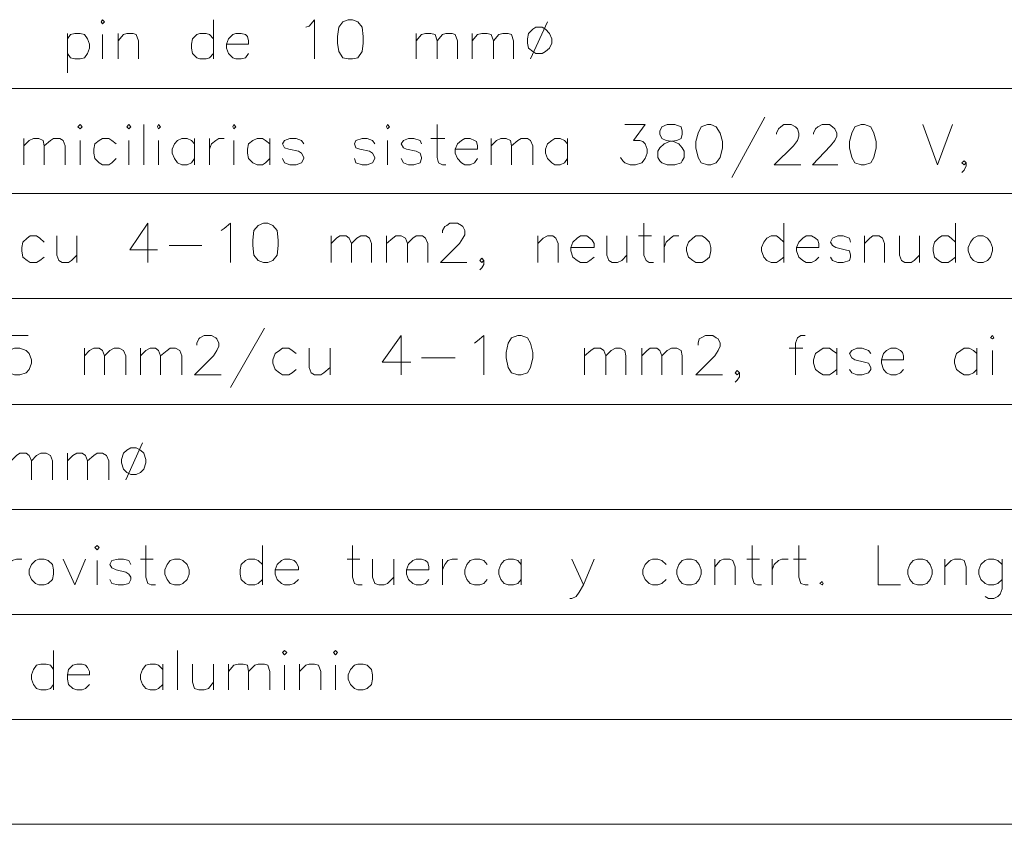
# Model space of a CAD drawing. Header units: millimetres. Extents: x 7 to 3083, y -677 to 294.
# Tile 58 of 256: x 417 to 457, y 42 to 74. Entities that reach past the tile are written whole.
import ezdxf

# ---------------------------------------------------------------- set-up
doc = ezdxf.new("R2010")
doc.units = ezdxf.units.MM
doc.layers.add('DGE_CONTORNOS', color=7, linetype='Continuous', lineweight=0)
doc.layers.add('DGE_DATOS', color=7, linetype='Continuous', lineweight=0)

# ---------------------------------------------------------------- blocks, each defined once
blk = doc.blocks.new('DGE_BT_002')
at = {"layer": 'DGE_CONTORNOS', "lineweight": 13}
for points in [[(100.584, 74.1117), (100.6263, 74.1964), (100.711, 74.1117), (100.6263, 74.027), (100.584, 74.1117)], [(105.0713, 74.1964), (105.0713, 72.63)], [(108.7543, 73.9), (108.8813, 73.9424), (109.093, 74.1964), (109.093, 72.63)], [(110.4477, 74.1964), (110.236, 74.1117), (110.0667, 73.9), (110.0243, 73.519), (110.0243, 73.265), (110.0667, 72.9264), (110.236, 72.6724), (110.4477, 72.63), (110.617, 72.63), (110.8287, 72.6724), (110.998, 72.9264), (111.0403, 73.265), (111.0403, 73.519), (110.998, 73.9), (110.8287, 74.1117), (110.617, 74.1964), (110.4477, 74.1964)], [(118.4063, 74.1117), (117.729, 72.63)], [(99.2293, 73.646), (99.2293, 72.0797)], [(99.2293, 73.4344), (99.3563, 73.6037), (99.5257, 73.646), (99.7373, 73.646), (99.9067, 73.6037), (100.0337, 73.4344), (100.1183, 73.2227), (100.1183, 73.0534), (100.0337, 72.8417), (99.9067, 72.6724), (99.7373, 72.63), (99.5257, 72.63), (99.3563, 72.6724), (99.2293, 72.8417)], [(100.6263, 73.6037), (100.6263, 72.63)], [(101.2613, 73.646), (101.2613, 72.63)], [(101.2613, 73.3497), (101.473, 73.6037), (101.6, 73.646), (101.854, 73.646), (101.981, 73.6037), (102.0657, 73.3497), (102.0657, 72.63)], [(105.0713, 73.4344), (104.902, 73.6037), (104.775, 73.646), (104.521, 73.646), (104.394, 73.6037), (104.2247, 73.4344), (104.1823, 73.2227), (104.1823, 73.0534), (104.2247, 72.8417), (104.394, 72.6724), (104.521, 72.63), (104.775, 72.63), (104.902, 72.6724), (105.0713, 72.8417)], [(105.5793, 73.2227), (106.4683, 73.2227), (106.4683, 73.3497), (106.426, 73.519), (106.3413, 73.6037), (106.172, 73.646), (105.9603, 73.646), (105.8333, 73.6037), (105.664, 73.4344), (105.5793, 73.2227), (105.5793, 73.0534), (105.664, 72.8417), (105.8333, 72.6724), (105.9603, 72.63), (106.172, 72.63), (106.3413, 72.6724), (106.4683, 72.8417)], [(113.157, 73.646), (113.157, 72.63)], [(113.157, 73.3497), (113.3687, 73.6037), (113.538, 73.646), (113.7497, 73.646), (113.919, 73.6037), (114.0037, 73.3497), (114.0037, 72.63)], [(114.0037, 73.3497), (114.2153, 73.6037), (114.3423, 73.646), (114.5963, 73.646), (114.7233, 73.6037), (114.808, 73.3497), (114.808, 72.63)], [(115.4007, 73.646), (115.4007, 72.63)], [(115.4007, 73.3497), (115.6123, 73.6037), (115.7817, 73.646), (115.9933, 73.646), (116.1627, 73.6037), (116.2473, 73.3497), (116.2473, 72.63)], [(116.2473, 73.3497), (116.459, 73.6037), (116.6283, 73.646), (116.84, 73.646), (116.967, 73.6037), (117.0517, 73.3497), (117.0517, 72.63)], [(117.9407, 73.9), (117.8137, 73.8154), (117.6443, 73.646), (117.602, 73.4344), (117.602, 73.265), (117.6443, 73.0534), (117.8137, 72.9264), (117.9407, 72.8417), (118.1947, 72.8417), (118.3217, 72.9264), (118.491, 73.0534), (118.5757, 73.265), (118.5757, 73.4344), (118.491, 73.646), (118.3217, 73.8154), (118.1947, 73.9), (117.9407, 73.9)], [(99.6527, 69.9207), (99.7373, 70.0054), (99.822, 69.9207), (99.7373, 69.836), (99.6527, 69.9207)], [(101.6, 69.9207), (101.6847, 70.0054), (101.7693, 69.9207), (101.6847, 69.836), (101.6, 69.9207)], [(102.2773, 70.0054), (102.2773, 68.3967)], [(102.8277, 69.9207), (102.87, 70.0054), (102.9547, 69.9207), (102.87, 69.836), (102.8277, 69.9207)], [(105.8333, 69.9207), (105.8757, 70.0054), (105.9603, 69.9207), (105.8757, 69.836), (105.8333, 69.9207)], [(111.9717, 69.9207), (112.014, 70.0054), (112.0987, 69.9207), (112.014, 69.836), (111.9717, 69.9207)], [(114.0037, 70.0054), (114.0037, 68.693), (114.046, 68.4814), (114.2153, 68.3967), (114.3423, 68.3967)], [(121.4967, 70.0054), (122.301, 70.0054), (121.8353, 69.3704), (122.0893, 69.3704), (122.2163, 69.328), (122.301, 69.2434), (122.3857, 69.0317), (122.3857, 68.8624), (122.301, 68.6507), (122.174, 68.4814), (121.92, 68.3967), (121.7083, 68.3967), (121.4967, 68.4814), (121.412, 68.566), (121.3273, 68.693)], [(123.19, 70.0054), (122.9783, 69.9207), (122.8937, 69.7514), (122.8937, 69.6244), (122.9783, 69.455), (123.1477, 69.3704), (123.444, 69.328), (123.6557, 69.2434), (123.7827, 69.074), (123.8673, 68.947), (123.8673, 68.693), (123.7827, 68.566), (123.7403, 68.4814), (123.4863, 68.3967), (123.19, 68.3967), (122.9783, 68.4814), (122.8937, 68.566), (122.809, 68.693), (122.809, 68.947), (122.8937, 69.074), (123.063, 69.2434), (123.2747, 69.328), (123.571, 69.3704), (123.7403, 69.455), (123.7827, 69.6244), (123.7827, 69.7514), (123.7403, 69.9207), (123.4863, 70.0054), (123.19, 70.0054)], [(124.7987, 70.0054), (124.5447, 69.9207), (124.4177, 69.6667), (124.333, 69.328), (124.333, 69.074), (124.4177, 68.693), (124.5447, 68.4814), (124.7987, 68.3967), (124.9257, 68.3967), (125.1373, 68.4814), (125.3067, 68.693), (125.3913, 69.074), (125.3913, 69.328), (125.3067, 69.6667), (125.1373, 69.9207), (124.9257, 70.0054), (124.7987, 70.0054)], [(127.0847, 70.3017), (125.7723, 67.8887)], [(127.5503, 69.6244), (127.5503, 69.6667), (127.635, 69.836), (127.7197, 69.9207), (127.8467, 70.0054), (128.143, 70.0054), (128.3123, 69.9207), (128.397, 69.836), (128.4393, 69.6667), (128.4393, 69.5397), (128.397, 69.3704), (128.2277, 69.1587), (127.4657, 68.3967), (128.524, 68.3967)], [(129.032, 69.6244), (129.032, 69.6667), (129.1167, 69.836), (129.2013, 69.9207), (129.3707, 70.0054), (129.667, 70.0054), (129.794, 69.9207), (129.8787, 69.836), (129.9633, 69.6667), (129.9633, 69.5397), (129.8787, 69.3704), (129.7093, 69.1587), (128.9897, 68.3967), (130.0057, 68.3967)], [(130.937, 70.0054), (130.683, 69.9207), (130.556, 69.6667), (130.4713, 69.328), (130.4713, 69.074), (130.556, 68.693), (130.683, 68.4814), (130.937, 68.3967), (131.064, 68.3967), (131.318, 68.4814), (131.445, 68.693), (131.5297, 69.074), (131.5297, 69.328), (131.445, 69.6667), (131.318, 69.9207), (131.064, 70.0054), (130.937, 70.0054)], [(133.3923, 70.0054), (133.985, 68.3967), (134.5777, 70.0054)], [(97.4937, 69.455), (97.4937, 68.3967)], [(97.4937, 69.1587), (97.7053, 69.3704), (97.8747, 69.455), (98.0863, 69.455), (98.2557, 69.3704), (98.298, 69.1587), (98.298, 68.3967)], [(98.298, 69.1587), (98.552, 69.3704), (98.679, 69.455), (98.933, 69.455), (99.06, 69.3704), (99.1447, 69.1587), (99.1447, 68.3967)], [(99.7373, 69.3704), (99.7373, 68.3967)], [(101.1767, 69.2434), (101.0073, 69.3704), (100.8803, 69.455), (100.6263, 69.455), (100.4993, 69.3704), (100.33, 69.2434), (100.2877, 69.0317), (100.2877, 68.8624), (100.33, 68.6507), (100.4993, 68.4814), (100.6263, 68.3967), (100.8803, 68.3967), (101.0073, 68.4814), (101.1767, 68.6507)], [(101.6847, 69.3704), (101.6847, 68.3967)], [(102.87, 69.3704), (102.87, 68.3967)], [(104.3093, 69.2434), (104.1823, 69.3704), (104.013, 69.455), (103.8013, 69.455), (103.632, 69.3704), (103.505, 69.2434), (103.4203, 69.0317), (103.4203, 68.8624), (103.505, 68.6507), (103.632, 68.4814), (103.8013, 68.3967), (104.013, 68.3967), (104.1823, 68.4814), (104.3093, 68.6507)], [(104.3093, 69.455), (104.3093, 68.3967)], [(104.902, 69.455), (104.902, 68.3967)], [(104.902, 69.0317), (104.9867, 69.2434), (105.156, 69.3704), (105.283, 69.455), (105.4947, 69.455)], [(105.8757, 69.3704), (105.8757, 68.3967)], [(107.315, 69.2434), (107.1457, 69.3704), (107.0187, 69.455), (106.807, 69.455), (106.6377, 69.3704), (106.4683, 69.2434), (106.426, 69.0317), (106.426, 68.8624), (106.4683, 68.6507), (106.6377, 68.4814), (106.807, 68.3967), (107.0187, 68.3967), (107.1457, 68.4814), (107.315, 68.6507)], [(107.315, 69.455), (107.315, 68.3967)], [(108.6697, 69.2434), (108.585, 69.3704), (108.3733, 69.455), (108.1193, 69.455), (107.9077, 69.3704), (107.823, 69.2434), (107.9077, 69.074), (108.077, 69.0317), (108.458, 68.947), (108.585, 68.8624), (108.6697, 68.693), (108.6697, 68.6507), (108.585, 68.4814), (108.3733, 68.3967), (108.1193, 68.3967), (107.9077, 68.4814), (107.823, 68.6507)], [(111.506, 69.2434), (111.4213, 69.3704), (111.2097, 69.455), (110.998, 69.455), (110.744, 69.3704), (110.7017, 69.2434), (110.744, 69.074), (110.9133, 69.0317), (111.2943, 68.947), (111.4213, 68.8624), (111.506, 68.693), (111.506, 68.6507), (111.4213, 68.4814), (111.2097, 68.3967), (110.998, 68.3967), (110.744, 68.4814), (110.7017, 68.6507)], [(112.014, 69.3704), (112.014, 68.3967)], [(113.3687, 69.2434), (113.3263, 69.3704), (113.0723, 69.455), (112.8607, 69.455), (112.649, 69.3704), (112.5643, 69.2434), (112.649, 69.074), (112.776, 69.0317), (113.157, 68.947), (113.3263, 68.8624), (113.3687, 68.693), (113.3687, 68.6507), (113.3263, 68.4814), (113.0723, 68.3967), (112.8607, 68.3967), (112.649, 68.4814), (112.5643, 68.6507)], [(113.7497, 69.455), (114.3, 69.455)], [(114.7233, 69.0317), (115.6123, 69.0317), (115.6123, 69.1587), (115.57, 69.328), (115.4853, 69.3704), (115.316, 69.455), (115.1043, 69.455), (114.9773, 69.3704), (114.808, 69.2434), (114.7233, 69.0317), (114.7233, 68.8624), (114.808, 68.6507), (114.9773, 68.4814), (115.1043, 68.3967), (115.316, 68.3967), (115.4853, 68.4814), (115.6123, 68.6507)], [(116.1627, 69.455), (116.1627, 68.3967)], [(116.1627, 69.1587), (116.3743, 69.3704), (116.5437, 69.455), (116.7553, 69.455), (116.9247, 69.3704), (116.967, 69.1587), (116.967, 68.3967)], [(116.967, 69.1587), (117.221, 69.3704), (117.348, 69.455), (117.602, 69.455), (117.729, 69.3704), (117.8137, 69.1587), (117.8137, 68.3967)], [(119.2107, 69.2434), (119.0837, 69.3704), (118.9143, 69.455), (118.7027, 69.455), (118.5757, 69.3704), (118.4063, 69.2434), (118.3217, 69.0317), (118.3217, 68.8624), (118.4063, 68.6507), (118.5757, 68.4814), (118.7027, 68.3967), (118.9143, 68.3967), (119.0837, 68.4814), (119.2107, 68.6507)], [(119.2107, 69.455), (119.2107, 68.3967)], [(135.128, 68.4814), (135.0433, 68.566), (134.9587, 68.4814), (135.0433, 68.3967), (135.128, 68.4814), (135.128, 68.3544), (135.0433, 68.185), (134.9587, 68.1004)], [(102.4467, 66.0684), (101.727, 65.01), (102.8277, 65.01)], [(102.4467, 66.0684), (102.4467, 64.502)], [(105.3677, 65.772), (105.4947, 65.8567), (105.7487, 66.0684), (105.7487, 64.502)], [(107.061, 66.0684), (106.8493, 65.9837), (106.68, 65.772), (106.6377, 65.391), (106.6377, 65.1794), (106.68, 64.7984), (106.8493, 64.5867), (107.061, 64.502), (107.2303, 64.502), (107.442, 64.5867), (107.6113, 64.7984), (107.6537, 65.1794), (107.6537, 65.391), (107.6113, 65.772), (107.442, 65.9837), (107.2303, 66.0684), (107.061, 66.0684)], [(114.2153, 65.6874), (114.2153, 65.772), (114.3, 65.9414), (114.3847, 65.9837), (114.5117, 66.0684), (114.808, 66.0684), (114.9773, 65.9837), (115.0197, 65.9414), (115.1043, 65.772), (115.1043, 65.6027), (115.0197, 65.4757), (114.8927, 65.264), (114.1307, 64.502), (115.189, 64.502)], [(122.2587, 66.0684), (122.2587, 64.7984), (122.3433, 64.5867), (122.4703, 64.502), (122.6397, 64.502)], [(127.8467, 66.0684), (127.8467, 64.502)], [(134.7047, 66.0684), (134.7047, 64.502)], [(98.298, 65.3064), (98.1287, 65.4757), (98.0017, 65.5604), (97.7477, 65.5604), (97.6207, 65.4757), (97.4513, 65.3064), (97.409, 65.0947), (97.409, 64.9677), (97.4513, 64.7137), (97.6207, 64.5867), (97.7477, 64.502), (98.0017, 64.502), (98.1287, 64.5867), (98.298, 64.7137)], [(98.806, 65.5604), (98.806, 64.7984), (98.8907, 64.5867), (99.0177, 64.502), (99.2717, 64.502), (99.3987, 64.5867), (99.6103, 64.7984)], [(99.6103, 65.5604), (99.6103, 64.502)], [(109.7703, 65.5604), (109.7703, 64.502)], [(109.7703, 65.264), (109.982, 65.4757), (110.109, 65.5604), (110.363, 65.5604), (110.49, 65.4757), (110.5747, 65.264), (110.5747, 64.502)], [(110.5747, 65.264), (110.7863, 65.4757), (110.9557, 65.5604), (111.1673, 65.5604), (111.2943, 65.4757), (111.379, 65.264), (111.379, 64.502)], [(111.9717, 65.5604), (111.9717, 64.502)], [(111.9717, 65.264), (112.2257, 65.4757), (112.3527, 65.5604), (112.5643, 65.5604), (112.7337, 65.4757), (112.8183, 65.264), (112.8183, 64.502)], [(112.8183, 65.264), (113.03, 65.4757), (113.157, 65.5604), (113.411, 65.5604), (113.538, 65.4757), (113.6227, 65.264), (113.6227, 64.502)], [(118.0253, 65.5604), (118.0253, 64.502)], [(118.0253, 65.264), (118.237, 65.4757), (118.4063, 65.5604), (118.618, 65.5604), (118.745, 65.4757), (118.8297, 65.264), (118.8297, 64.502)], [(119.3377, 65.0947), (120.269, 65.0947), (120.269, 65.264), (120.1843, 65.391), (120.0997, 65.4757), (119.9727, 65.5604), (119.7187, 65.5604), (119.5917, 65.4757), (119.4223, 65.3064), (119.3377, 65.0947), (119.3377, 64.9677), (119.4223, 64.7137), (119.5917, 64.5867), (119.7187, 64.502), (119.9727, 64.502), (120.0997, 64.5867), (120.269, 64.7137)], [(120.777, 65.5604), (120.777, 64.7984), (120.8617, 64.5867), (120.9887, 64.502), (121.2003, 64.502), (121.3697, 64.5867), (121.5813, 64.7984)], [(121.5813, 65.5604), (121.5813, 64.502)], [(122.047, 65.5604), (122.555, 65.5604)], [(123.063, 65.5604), (123.063, 64.502)], [(123.063, 65.0947), (123.1477, 65.3064), (123.317, 65.4757), (123.444, 65.5604), (123.6557, 65.5604)], [(124.333, 65.5604), (124.206, 65.4757), (124.0367, 65.3064), (123.952, 65.0947), (123.952, 64.9677), (124.0367, 64.7137), (124.206, 64.5867), (124.333, 64.502), (124.587, 64.502), (124.714, 64.5867), (124.8833, 64.7137), (124.9257, 64.9677), (124.9257, 65.0947), (124.8833, 65.3064), (124.714, 65.4757), (124.587, 65.5604), (124.333, 65.5604)], [(127.8467, 65.3064), (127.6773, 65.4757), (127.5503, 65.5604), (127.3387, 65.5604), (127.1693, 65.4757), (127.0423, 65.3064), (126.9577, 65.0947), (126.9577, 64.9677), (127.0423, 64.7137), (127.1693, 64.5867), (127.3387, 64.502), (127.5503, 64.502), (127.6773, 64.5867), (127.8467, 64.7137)], [(128.3547, 65.0947), (129.2437, 65.0947), (129.2437, 65.264), (129.2013, 65.391), (129.1167, 65.4757), (128.9473, 65.5604), (128.7357, 65.5604), (128.6087, 65.4757), (128.4393, 65.3064), (128.3547, 65.0947), (128.3547, 64.9677), (128.4393, 64.7137), (128.6087, 64.5867), (128.7357, 64.502), (128.9473, 64.502), (129.1167, 64.5867), (129.2437, 64.7137)], [(130.5137, 65.3064), (130.4713, 65.4757), (130.2173, 65.5604), (130.0057, 65.5604), (129.794, 65.4757), (129.7093, 65.3064), (129.794, 65.1794), (129.921, 65.0947), (130.302, 65.01), (130.4713, 64.9677), (130.5137, 64.7984), (130.5137, 64.7137), (130.4713, 64.5867), (130.2173, 64.502), (130.0057, 64.502), (129.794, 64.5867), (129.7093, 64.7137)], [(131.064, 65.5604), (131.064, 64.502)], [(131.064, 65.264), (131.2757, 65.4757), (131.4027, 65.5604), (131.6567, 65.5604), (131.7837, 65.4757), (131.8683, 65.264), (131.8683, 64.502)], [(132.461, 65.5604), (132.461, 64.7984), (132.5457, 64.5867), (132.6727, 64.502), (132.9267, 64.502), (133.0537, 64.5867), (133.2653, 64.7984)], [(133.2653, 65.5604), (133.2653, 64.502)], [(134.7047, 65.3064), (134.5353, 65.4757), (134.4083, 65.5604), (134.1543, 65.5604), (134.0273, 65.4757), (133.858, 65.3064), (133.8157, 65.0947), (133.8157, 64.9677), (133.858, 64.7137), (134.0273, 64.5867), (134.1543, 64.502), (134.4083, 64.502), (134.5353, 64.5867), (134.7047, 64.7137)], [(135.5937, 65.5604), (135.4243, 65.4757), (135.2973, 65.3064), (135.2127, 65.0947), (135.2127, 64.9677), (135.2973, 64.7137), (135.4243, 64.5867), (135.5937, 64.502), (135.8053, 64.502), (135.9747, 64.5867), (136.1017, 64.7137), (136.1863, 64.9677), (136.1863, 65.0947), (136.1017, 65.3064), (135.9747, 65.4757), (135.8053, 65.5604), (135.5937, 65.5604)], [(103.2933, 65.1794), (104.6057, 65.1794)], [(115.8663, 64.5867), (115.7817, 64.6714), (115.697, 64.5867), (115.7817, 64.502), (115.8663, 64.5867), (115.8663, 64.4174), (115.7817, 64.2904), (115.697, 64.2057)], [(107.1033, 61.8774), (105.7487, 59.5067)], [(97.663, 61.581), (96.901, 61.581), (96.8163, 60.9037), (96.901, 60.9884), (97.1127, 61.073), (97.3243, 61.073), (97.5783, 60.9884), (97.7053, 60.8614), (97.79, 60.6074), (97.79, 60.4804), (97.7053, 60.2264), (97.5783, 60.0994), (97.3243, 60.0147), (97.1127, 60.0147), (96.901, 60.0994), (96.8163, 60.184), (96.7317, 60.311)], [(104.394, 61.2), (104.394, 61.2847), (104.4787, 61.454), (104.521, 61.4964), (104.6903, 61.581), (104.9867, 61.581), (105.156, 61.4964), (105.1983, 61.454), (105.283, 61.2847), (105.283, 61.1577), (105.1983, 60.9884), (105.0713, 60.7767), (104.3093, 60.0147), (105.3677, 60.0147)], [(112.5643, 61.581), (111.8023, 60.5227), (112.9453, 60.5227)], [(112.5643, 61.581), (112.5643, 60.0147)], [(115.4853, 61.2847), (115.6123, 61.3694), (115.8663, 61.581), (115.8663, 60.0147)], [(117.221, 61.581), (116.967, 61.4964), (116.84, 61.2847), (116.7553, 60.9037), (116.7553, 60.692), (116.84, 60.311), (116.967, 60.0994), (117.221, 60.0147), (117.348, 60.0147), (117.602, 60.0994), (117.729, 60.311), (117.8137, 60.692), (117.8137, 60.9037), (117.729, 61.2847), (117.602, 61.4964), (117.348, 61.581), (117.221, 61.581)], [(124.4177, 61.2), (124.4177, 61.2847), (124.46, 61.454), (124.5447, 61.4964), (124.714, 61.581), (125.0103, 61.581), (125.1373, 61.4964), (125.222, 61.454), (125.3067, 61.2847), (125.3067, 61.1577), (125.222, 60.9884), (125.095, 60.7767), (124.333, 60.0147), (125.3913, 60.0147)], [(128.6933, 61.581), (128.524, 61.581), (128.397, 61.4964), (128.3123, 61.2847), (128.3123, 60.0147)], [(136.1017, 61.4964), (136.1863, 61.581), (136.2287, 61.4964), (136.1863, 61.454), (136.1017, 61.4964)], [(99.9067, 61.073), (99.9067, 60.0147)], [(99.9067, 60.7767), (100.1183, 60.9884), (100.2877, 61.073), (100.4993, 61.073), (100.6263, 60.9884), (100.711, 60.7767), (100.711, 60.0147)], [(100.711, 60.7767), (100.9227, 60.9884), (101.092, 61.073), (101.3037, 61.073), (101.473, 60.9884), (101.5577, 60.7767), (101.5577, 60.0147)], [(102.1503, 61.073), (102.1503, 60.0147)], [(102.1503, 60.7767), (102.362, 60.9884), (102.5313, 61.073), (102.743, 61.073), (102.87, 60.9884), (102.9547, 60.7767), (102.9547, 60.0147)], [(102.9547, 60.7767), (103.2087, 60.9884), (103.3357, 61.073), (103.5473, 61.073), (103.7167, 60.9884), (103.8013, 60.7767), (103.8013, 60.0147)], [(108.3733, 60.8614), (108.204, 60.9884), (108.077, 61.073), (107.823, 61.073), (107.696, 60.9884), (107.5267, 60.8614), (107.442, 60.6074), (107.442, 60.4804), (107.5267, 60.2264), (107.696, 60.0994), (107.823, 60.0147), (108.077, 60.0147), (108.204, 60.0994), (108.3733, 60.2264)], [(108.8813, 61.073), (108.8813, 60.311), (108.966, 60.0994), (109.093, 60.0147), (109.347, 60.0147), (109.474, 60.0994), (109.728, 60.311)], [(109.728, 61.073), (109.728, 60.0147)], [(119.888, 61.073), (119.888, 60.0147)], [(119.888, 60.7767), (120.142, 60.9884), (120.269, 61.073), (120.523, 61.073), (120.65, 60.9884), (120.7347, 60.7767), (120.7347, 60.0147)], [(120.7347, 60.7767), (120.9463, 60.9884), (121.1157, 61.073), (121.3273, 61.073), (121.4967, 60.9884), (121.539, 60.7767), (121.539, 60.0147)], [(122.174, 61.073), (122.174, 60.0147)], [(122.174, 60.7767), (122.3857, 60.9884), (122.5127, 61.073), (122.7667, 61.073), (122.8937, 60.9884), (122.9783, 60.7767), (122.9783, 60.0147)], [(122.9783, 60.7767), (123.19, 60.9884), (123.3593, 61.073), (123.571, 61.073), (123.7403, 60.9884), (123.7827, 60.7767), (123.7827, 60.0147)], [(128.0583, 61.073), (128.6087, 61.073)], [(129.9633, 60.8614), (129.794, 60.9884), (129.667, 61.073), (129.413, 61.073), (129.286, 60.9884), (129.1167, 60.8614), (129.032, 60.6074), (129.032, 60.4804), (129.1167, 60.2264), (129.286, 60.0994), (129.413, 60.0147), (129.667, 60.0147), (129.794, 60.0994), (129.9633, 60.2264)], [(129.9633, 61.073), (129.9633, 60.0147)], [(131.318, 60.8614), (131.2333, 60.9884), (130.9793, 61.073), (130.7677, 61.073), (130.556, 60.9884), (130.4713, 60.8614), (130.556, 60.692), (130.683, 60.6074), (131.064, 60.5227), (131.2333, 60.4804), (131.318, 60.311), (131.318, 60.2264), (131.2333, 60.0994), (130.9793, 60.0147), (130.7677, 60.0147), (130.556, 60.0994), (130.4713, 60.2264)], [(131.7413, 60.6074), (132.6303, 60.6074), (132.6303, 60.7767), (132.588, 60.9037), (132.5033, 60.9884), (132.334, 61.073), (132.1223, 61.073), (131.953, 60.9884), (131.826, 60.8614), (131.7413, 60.6074), (131.7413, 60.4804), (131.826, 60.2264), (131.953, 60.0994), (132.1223, 60.0147), (132.334, 60.0147), (132.5033, 60.0994), (132.6303, 60.2264)], [(135.5513, 60.8614), (135.4243, 60.9884), (135.255, 61.073), (135.0433, 61.073), (134.9163, 60.9884), (134.747, 60.8614), (134.6623, 60.6074), (134.6623, 60.4804), (134.747, 60.2264), (134.9163, 60.0994), (135.0433, 60.0147), (135.255, 60.0147), (135.4243, 60.0994), (135.5513, 60.2264)], [(135.5513, 61.073), (135.5513, 60.0147)], [(136.1863, 60.9884), (136.1863, 60.0147)], [(113.3687, 60.692), (114.7233, 60.692)], [(126.0687, 60.0994), (125.984, 60.184), (125.8993, 60.0994), (125.984, 60.0147), (126.0687, 60.0994), (126.0687, 59.93), (125.984, 59.803), (125.8993, 59.7184)], [(101.7693, 57.0937), (101.6, 57.009), (101.473, 56.882), (101.3883, 56.628), (101.3883, 56.501), (101.473, 56.247), (101.6, 56.12), (101.7693, 56.0354), (101.981, 56.0354), (102.1503, 56.12), (102.2773, 56.247), (102.362, 56.501), (102.362, 56.628), (102.2773, 56.882), (102.1503, 57.009), (101.981, 57.0937), (101.7693, 57.0937)], [(102.235, 57.3054), (101.5577, 55.8237)], [(96.9857, 56.5857), (97.1973, 56.7974), (97.3243, 56.882), (97.5783, 56.882), (97.7053, 56.7974), (97.79, 56.5857), (97.79, 55.8237)], [(97.79, 56.5857), (98.0017, 56.7974), (98.171, 56.882), (98.3827, 56.882), (98.552, 56.7974), (98.6367, 56.5857), (98.6367, 55.8237)], [(99.2293, 56.882), (99.2293, 55.8237)], [(99.2293, 56.5857), (99.441, 56.7974), (99.6103, 56.882), (99.822, 56.882), (99.949, 56.7974), (100.0337, 56.5857), (100.0337, 55.8237)], [(100.0337, 56.5857), (100.2877, 56.7974), (100.4147, 56.882), (100.6263, 56.882), (100.7957, 56.7974), (100.8803, 56.5857), (100.8803, 55.8237)], [(100.33, 53.1144), (100.4147, 53.199), (100.4993, 53.1144), (100.4147, 53.0297), (100.33, 53.1144)], [(102.362, 53.199), (102.362, 51.929), (102.4467, 51.675), (102.5737, 51.6327), (102.743, 51.6327)], [(107.0187, 53.199), (107.0187, 51.6327)], [(110.617, 53.199), (110.617, 51.929), (110.7017, 51.675), (110.8287, 51.6327), (110.998, 51.6327)], [(126.5767, 53.199), (126.5767, 51.929), (126.6613, 51.675), (126.7883, 51.6327), (126.9577, 51.6327)], [(128.4393, 53.199), (128.4393, 51.929), (128.524, 51.675), (128.6933, 51.6327), (128.8203, 51.6327)], [(131.6143, 53.199), (131.6143, 51.6327), (132.5033, 51.6327)], [(96.8163, 52.2254), (96.901, 52.437), (97.028, 52.6064), (97.1973, 52.6487), (97.409, 52.6487)], [(98.0863, 52.6487), (97.9593, 52.6064), (97.79, 52.437), (97.7053, 52.2254), (97.7053, 52.056), (97.79, 51.8444), (97.9593, 51.675), (98.0863, 51.6327), (98.298, 51.6327), (98.4673, 51.675), (98.6367, 51.8444), (98.679, 52.056), (98.679, 52.2254), (98.6367, 52.437), (98.4673, 52.6064), (98.298, 52.6487), (98.0863, 52.6487)], [(99.06, 52.6487), (99.5257, 51.6327), (99.949, 52.6487)], [(100.4147, 52.6064), (100.4147, 51.6327)], [(101.7693, 52.437), (101.6847, 52.6064), (101.473, 52.6487), (101.2613, 52.6487), (101.0073, 52.6064), (100.9227, 52.437), (101.0073, 52.31), (101.1767, 52.2254), (101.5577, 52.1407), (101.6847, 52.056), (101.7693, 51.929), (101.7693, 51.8444), (101.6847, 51.675), (101.473, 51.6327), (101.2613, 51.6327), (101.0073, 51.675), (100.9227, 51.8444)], [(102.1503, 52.6487), (102.6583, 52.6487)], [(103.505, 52.6487), (103.3357, 52.6064), (103.2087, 52.437), (103.124, 52.2254), (103.124, 52.056), (103.2087, 51.8444), (103.3357, 51.675), (103.505, 51.6327), (103.7167, 51.6327), (103.8437, 51.675), (104.013, 51.8444), (104.0977, 52.056), (104.0977, 52.2254), (104.013, 52.437), (103.8437, 52.6064), (103.7167, 52.6487), (103.505, 52.6487)], [(107.0187, 52.437), (106.8493, 52.6064), (106.7223, 52.6487), (106.4683, 52.6487), (106.3413, 52.6064), (106.172, 52.437), (106.1297, 52.2254), (106.1297, 52.056), (106.172, 51.8444), (106.3413, 51.675), (106.4683, 51.6327), (106.7223, 51.6327), (106.8493, 51.675), (107.0187, 51.8444)], [(107.5267, 52.2254), (108.458, 52.2254), (108.458, 52.3524), (108.3733, 52.5217), (108.2887, 52.6064), (108.1193, 52.6487), (107.9077, 52.6487), (107.7807, 52.6064), (107.6113, 52.437), (107.5267, 52.2254), (107.5267, 52.056), (107.6113, 51.8444), (107.7807, 51.675), (107.9077, 51.6327), (108.1193, 51.6327), (108.2887, 51.675), (108.458, 51.8444)], [(110.4053, 52.6487), (110.9133, 52.6487)], [(111.4213, 52.6487), (111.4213, 51.929), (111.506, 51.675), (111.6753, 51.6327), (111.887, 51.6327), (112.014, 51.675), (112.268, 51.929)], [(112.268, 52.6487), (112.268, 51.6327)], [(112.776, 52.2254), (113.665, 52.2254), (113.665, 52.3524), (113.6227, 52.5217), (113.538, 52.6064), (113.3687, 52.6487), (113.157, 52.6487), (113.03, 52.6064), (112.8607, 52.437), (112.776, 52.2254), (112.776, 52.056), (112.8607, 51.8444), (113.03, 51.675), (113.157, 51.6327), (113.3687, 51.6327), (113.538, 51.675), (113.665, 51.8444)], [(114.2153, 52.6487), (114.2153, 51.6327)], [(114.2153, 52.2254), (114.3, 52.437), (114.427, 52.6064), (114.5963, 52.6487), (114.808, 52.6487)], [(115.9933, 52.437), (115.8663, 52.6064), (115.697, 52.6487), (115.4853, 52.6487), (115.316, 52.6064), (115.189, 52.437), (115.1043, 52.2254), (115.1043, 52.056), (115.189, 51.8444), (115.316, 51.675), (115.4853, 51.6327), (115.697, 51.6327), (115.8663, 51.675), (115.9933, 51.8444)], [(117.348, 52.437), (117.221, 52.6064), (117.0517, 52.6487), (116.84, 52.6487), (116.6707, 52.6064), (116.5437, 52.437), (116.459, 52.2254), (116.459, 52.056), (116.5437, 51.8444), (116.6707, 51.675), (116.84, 51.6327), (117.0517, 51.6327), (117.221, 51.675), (117.348, 51.8444)], [(117.348, 52.6487), (117.348, 51.6327)], [(119.38, 52.6487), (119.8457, 51.6327), (120.269, 52.6487)], [(123.1477, 52.437), (122.9783, 52.6064), (122.809, 52.6487), (122.5973, 52.6487), (122.4703, 52.6064), (122.301, 52.437), (122.2163, 52.2254), (122.2163, 52.056), (122.301, 51.8444), (122.4703, 51.675), (122.5973, 51.6327), (122.809, 51.6327), (122.9783, 51.675), (123.1477, 51.8444)], [(123.952, 52.6487), (123.7827, 52.6064), (123.6557, 52.437), (123.571, 52.2254), (123.571, 52.056), (123.6557, 51.8444), (123.7827, 51.675), (123.952, 51.6327), (124.1637, 51.6327), (124.333, 51.675), (124.46, 51.8444), (124.5447, 52.056), (124.5447, 52.2254), (124.46, 52.437), (124.333, 52.6064), (124.1637, 52.6487), (123.952, 52.6487)], [(125.095, 52.6487), (125.095, 51.6327)], [(125.095, 52.3524), (125.3067, 52.6064), (125.4337, 52.6487), (125.6877, 52.6487), (125.8147, 52.6064), (125.8993, 52.3524), (125.8993, 51.6327)], [(126.365, 52.6487), (126.873, 52.6487)], [(127.381, 52.6487), (127.381, 51.6327)], [(127.381, 52.2254), (127.4657, 52.437), (127.635, 52.6064), (127.762, 52.6487), (128.016, 52.6487)], [(128.2277, 52.6487), (128.7357, 52.6487)], [(133.1807, 52.6487), (133.0113, 52.6064), (132.8843, 52.437), (132.7997, 52.2254), (132.7997, 52.056), (132.8843, 51.8444), (133.0113, 51.675), (133.1807, 51.6327), (133.3923, 51.6327), (133.5617, 51.675), (133.6887, 51.8444), (133.7733, 52.056), (133.7733, 52.2254), (133.6887, 52.437), (133.5617, 52.6064), (133.3923, 52.6487), (133.1807, 52.6487)], [(134.2813, 52.6487), (134.2813, 51.6327)], [(134.2813, 52.3524), (134.5353, 52.6064), (134.6623, 52.6487), (134.9163, 52.6487), (135.0433, 52.6064), (135.128, 52.3524), (135.128, 51.6327)], [(136.5673, 52.437), (136.398, 52.6064), (136.2287, 52.6487), (136.017, 52.6487), (135.89, 52.6064), (135.7207, 52.437), (135.636, 52.2254), (135.636, 52.056), (135.7207, 51.8444), (135.89, 51.675), (136.017, 51.6327), (136.2287, 51.6327), (136.398, 51.675), (136.5673, 51.8444)], [(136.5673, 52.6487), (136.5673, 51.4634), (136.4827, 51.2517), (136.398, 51.167), (136.2287, 51.0824), (136.017, 51.0824), (135.89, 51.167)], [(119.8457, 51.6327), (119.6763, 51.3364), (119.5493, 51.167), (119.38, 51.0824), (119.2953, 51.0824)], [(129.3707, 51.7597), (129.413, 51.675), (129.3707, 51.6327), (129.286, 51.675), (129.3707, 51.7597)], [(98.679, 49.008), (98.679, 47.4417)], [(103.632, 49.008), (103.632, 47.4417)], [(107.823, 48.9234), (107.9077, 49.008), (107.9923, 48.9234), (107.9077, 48.8387), (107.823, 48.9234)], [(109.855, 48.9234), (109.9397, 49.008), (110.0243, 48.9234), (109.9397, 48.8387), (109.855, 48.9234)], [(98.679, 48.246), (98.552, 48.4154), (98.3827, 48.4577), (98.171, 48.4577), (98.0017, 48.4154), (97.8747, 48.246), (97.79, 48.0344), (97.79, 47.865), (97.8747, 47.6534), (98.0017, 47.484), (98.171, 47.4417), (98.3827, 47.4417), (98.552, 47.484), (98.679, 47.6534)], [(99.2293, 48.0344), (100.1183, 48.0344), (100.1183, 48.1614), (100.0337, 48.3307), (99.949, 48.4154), (99.822, 48.4577), (99.6103, 48.4577), (99.441, 48.4154), (99.2717, 48.246), (99.2293, 48.0344), (99.2293, 47.865), (99.2717, 47.6534), (99.441, 47.484), (99.6103, 47.4417), (99.822, 47.4417), (99.949, 47.484), (100.1183, 47.6534)], [(103.0393, 48.246), (102.87, 48.4154), (102.743, 48.4577), (102.5313, 48.4577), (102.362, 48.4154), (102.235, 48.246), (102.1503, 48.0344), (102.1503, 47.865), (102.235, 47.6534), (102.362, 47.484), (102.5313, 47.4417), (102.743, 47.4417), (102.87, 47.484), (103.0393, 47.6534)], [(103.0393, 48.4577), (103.0393, 47.4417)], [(104.2247, 48.4577), (104.2247, 47.738), (104.3093, 47.484), (104.4787, 47.4417), (104.6903, 47.4417), (104.8597, 47.484), (105.0713, 47.738)], [(105.0713, 48.4577), (105.0713, 47.4417)], [(105.664, 48.4577), (105.664, 47.4417)], [(105.664, 48.1614), (105.8757, 48.4154), (106.045, 48.4577), (106.2567, 48.4577), (106.426, 48.4154), (106.4683, 48.1614), (106.4683, 47.4417)], [(106.4683, 48.1614), (106.7223, 48.4154), (106.8493, 48.4577), (107.1033, 48.4577), (107.2303, 48.4154), (107.315, 48.1614), (107.315, 47.4417)], [(107.9077, 48.4154), (107.9077, 47.4417)], [(108.5003, 48.4577), (108.5003, 47.4417)], [(108.5003, 48.1614), (108.7543, 48.4154), (108.8813, 48.4577), (109.093, 48.4577), (109.2623, 48.4154), (109.347, 48.1614), (109.347, 47.4417)], [(109.9397, 48.4154), (109.9397, 47.4417)], [(110.8287, 48.4577), (110.7017, 48.4154), (110.5323, 48.246), (110.4477, 48.0344), (110.4477, 47.865), (110.5323, 47.6534), (110.7017, 47.484), (110.8287, 47.4417), (111.0403, 47.4417), (111.2097, 47.484), (111.379, 47.6534), (111.4213, 47.865), (111.4213, 48.0344), (111.379, 48.246), (111.2097, 48.4154), (111.0403, 48.4577), (110.8287, 48.4577)], [(23.5797, 42.0653), (201.9723, 42.0653)]]:
    blk.add_lwpolyline(points, dxfattribs=at)
at = {"layer": 'DGE_CONTORNOS', "lineweight": 5}
for points in [[(23.5797, 71.4447), (201.9723, 71.4447)], [(23.5797, 67.2537), (201.9723, 67.2537)], [(23.5797, 63.0627), (201.9723, 63.0627)], [(23.5797, 58.8294), (201.9723, 58.8294)], [(23.5797, 54.6384), (201.9723, 54.6384)], [(23.5797, 50.4474), (201.9723, 50.4474)], [(23.5797, 46.2564), (201.9723, 46.2564)]]:
    blk.add_lwpolyline(points, dxfattribs=at)
at = {"layer": 'DGE_DATOS', "flags": 1}
for tag, p in [('NORMA', (12, -5)), ('LAMINA', (12, -8)), ('PAGINA_PDF', (12, -11))]:
    blk.add_attdef(tag, p, '', height=1.5, dxfattribs=at)

msp = doc.modelspace()

# ---------------------------------------------------------------- block references
msp.add_blockref('DGE_BT_002', (320, 0))

doc.saveas('drawing.dxf')
